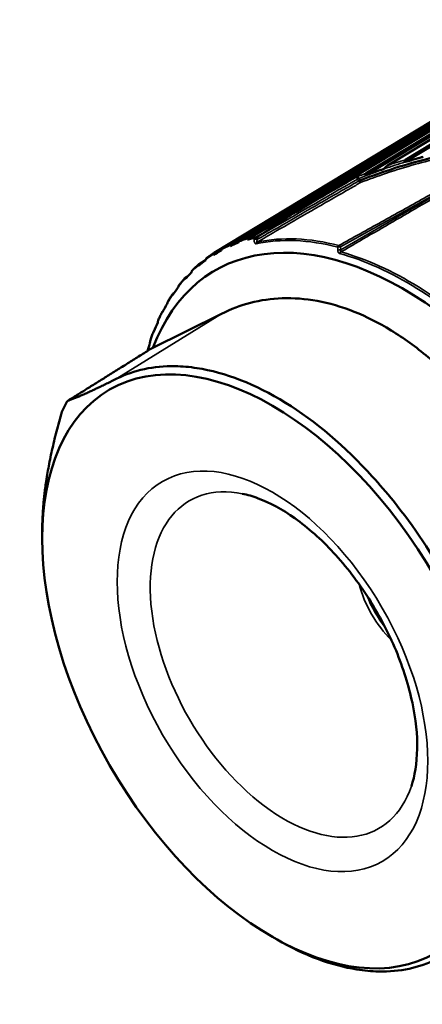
# Model space of a CAD drawing. Header units: millimetres. Extents: x 0 to 1891, y -60 to 594.
# Tile 55 of 118: x 665.76 to 672.49, y 169.54 to 186.03. Entities that reach past the tile are written whole.
import ezdxf

# ---------------------------------------------------------------- set-up
doc = ezdxf.new("R2010")
doc.units = ezdxf.units.MM
doc.layers.add('Sichtbar (ISO)', color=7, linetype='Continuous', lineweight=50)
doc.layers.add('Sichtbar schmal (ISO)', color=7, linetype='Continuous', lineweight=35)

msp = doc.modelspace()

# ---------------------------------------------------------------- linework, layer by layer
at = {"layer": 'Sichtbar (ISO)'}
for p, q in [((669.572, 182.349), (675.456, 185.914)), ((669.58, 182.386), (675.432, 185.931)), ((675.602, 185.974), (670.376, 182.808)), ((671.551, 183.425), (675.778, 185.983)), ((671.554, 183.46), (675.755, 186.002)), ((675.934, 186.024), (671.913, 183.59)), ((672.211, 183.65), (676.117, 186.011)), ((672.214, 183.687), (676.094, 186.032)), ((674.996, 185.752), (669.157, 182.212)), ((669.277, 182.241), (675.153, 185.803)), ((669.284, 182.275), (675.129, 185.818)), ((675.289, 185.883), (669.444, 182.341)), ((669.009, 182.125), (674.848, 185.665)), ((671.538, 183.372), (671.538, 183.372)), ((669.852, 182.469), (669.737, 182.401)), ((669.411, 182.296), (669.419, 182.311)), ((669.57, 182.361), (669.572, 182.349)), ((669.002, 182.093), (669.128, 182.169)), ((669.126, 182.166), (669.133, 182.182)), ((669.274, 182.251), (669.277, 182.241)), ((668.758, 181.937), (668.865, 182.002)), ((668.863, 181.998), (668.87, 182.013)), ((668.999, 182.103), (669.002, 182.093)), ((668.624, 181.791), (668.63, 181.807)), ((668.747, 181.916), (668.75, 181.907)), ((668.52, 181.691), (668.522, 181.684)), ((668.53, 181.711), (668.572, 181.736)), ((668.33, 181.45), (668.346, 181.46)), ((668.411, 181.549), (668.415, 181.565)), ((668.224, 181.272), (668.228, 181.288)), ((668.319, 181.432), (668.321, 181.425)), ((668.145, 181.138), (668.147, 181.132)), ((668.156, 181.155), (668.161, 181.158)), ((669.135, 181.107), (667.954, 180.519)), ((668.066, 180.962), (668.069, 180.978)), ((668.001, 180.812), (668.002, 180.808)), ((667.937, 180.621), (667.939, 180.638)), ((666.133, 177.34), (666.133, 177.448)), ((669.987, 170.665), (670.064, 170.62))]:
    msp.add_line(p, q, dxfattribs=at)
for centre, major_axis, ratio, start_param, end_param in [((672.177, 176.38), (-3.148, 5.453), 0.57735, 2.667115, 6.724099), ((675.82, 178.483), (-3.163, 5.478), 0.57735, 0.478782, 0.478807), ((675.767, 178.452), (3.125, -5.413), 0.57735, 3.596904, 3.596936), ((673.832, 184.989), (5.658, 3.039), 0.073539, 3.73806, 3.776987), ((669.729, 182.407), (0.0525, 0.0288), 0.1442, 3.662122, 4.668287), ((669.715, 182.397), (0.0389, 0.0185), 0.140531, 5.05463, 5.245098), ((673.548, 184.848), (5.507, 3.306), 0.006111, 3.737599, 3.776526), ((673.286, 184.667), (5.342, 3.565), 0.06129, 2.503893, 2.542821), ((673.049, 184.449), (5.164, 3.819), 0.128204, 2.497865, 2.536793), ((672.838, 184.194), (4.969, 4.069), 0.194173, 2.488469, 2.527397), ((672.654, 183.904), (4.757, 4.315), 0.258746, 2.475533, 2.51446), ((672.5, 183.581), (4.523, 4.559), 0.321484, 2.458807, 2.497734), ((672.376, 183.228), (4.265, 4.802), 0.381956, 2.437962, 2.470309), ((670.356, 175.328), (-2.986, 5.173), 0.57735, 0.336774, 0.388324)]:
    msp.add_ellipse(centre, major_axis=major_axis, ratio=ratio, start_param=start_param, end_param=end_param, dxfattribs=at)
msp.add_ellipse((669.987, 175.115), major_axis=(-2.725, 4.72), ratio=0.57735, dxfattribs=at)
msp.add_open_spline([(673.05, 183.804), (672.873, 183.772), (672.617, 183.713), (672.044, 183.556), (671.659, 183.419), (671.456, 183.341)], degree=3, dxfattribs=at)
for points, knots in [([(672.214, 183.687), (672.21, 183.684), (672.206, 183.681), (672.203, 183.675), (672.202, 183.672), (672.201, 183.667), (672.202, 183.664), (672.204, 183.659), (672.205, 183.657), (672.208, 183.653), (672.209, 183.652), (672.211, 183.65)], [0.000001, 0.000001, 0.000001, 0.000001, 0.00391142, 0.00391142, 0.0066452, 0.0066452, 0.00929907, 0.00929907, 0.01128934, 0.01128934, 0.01301179, 0.01301179, 0.01301179, 0.01301179]), ([(672.395, 183.702), (672.364, 183.693), (672.334, 183.685), (672.272, 183.667), (672.242, 183.659), (672.211, 183.65)], [-0.03952304, -0.03952304, -0.03952304, -0.03952304, -0.01970759, -0.01970759, -0.00009597, -0.00009597, -0.00009597, -0.00009597]), ([(672.395, 183.702), (672.415, 183.708), (672.434, 183.713), (672.473, 183.724), (672.492, 183.73), (672.512, 183.735)], [0.00001861, 0.00001861, 0.00001861, 0.00001861, 0.01246983, 0.01246983, 0.02495787, 0.02495787, 0.02495787, 0.02495787]), ([(671.554, 183.46), (671.549, 183.457), (671.546, 183.454), (671.542, 183.448), (671.541, 183.446), (671.541, 183.441), (671.541, 183.438), (671.543, 183.434), (671.545, 183.432), (671.548, 183.428), (671.549, 183.427), (671.551, 183.425)], [0.000001, 0.000001, 0.000001, 0.000001, 0.00393861, 0.00393861, 0.00669258, 0.00669258, 0.00935029, 0.00935029, 0.01126182, 0.01126182, 0.01327002, 0.01327002, 0.01327002, 0.01327002]), ([(671.855, 183.534), (671.836, 183.528), (671.817, 183.521), (671.78, 183.508), (671.76, 183.501), (671.729, 183.489), (671.716, 183.485), (671.679, 183.471), (671.654, 183.462), (671.604, 183.444), (671.577, 183.434), (671.551, 183.425)], [-0.06618955, -0.06618955, -0.06618955, -0.06618955, -0.05388242, -0.05388242, -0.04152178, -0.04152178, -0.03296764, -0.03296764, -0.01696011, -0.01696011, -0.00000093, -0.00000093, -0.00000093, -0.00000093]), ([(671.855, 183.534), (671.864, 183.546), (671.875, 183.558), (671.89, 183.572), (671.895, 183.577), (671.905, 183.584), (671.909, 183.587), (671.913, 183.59)], [0.00032124, 0.00032124, 0.00032124, 0.00032124, 0.00927861, 0.00927861, 0.01348566, 0.01348566, 0.01706073, 0.01706073, 0.01706073, 0.01706073]), ([(669.852, 182.469), (669.944, 182.531), (670.042, 182.596), (670.202, 182.7), (670.264, 182.739), (670.342, 182.788), (670.359, 182.798), (670.376, 182.808)], [-0.1731541, -0.1731541, -0.1731541, -0.1731541, -0.0976685, -0.0976685, -0.0488343, -0.0488343, -0.0352948, -0.0352948, -0.0352948, -0.0352948]), ([(669.419, 182.311), (669.419, 182.312), (669.42, 182.313), (669.424, 182.32), (669.428, 182.326), (669.436, 182.335), (669.44, 182.338), (669.444, 182.341)], [-0.007986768, -0.007986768, -0.007986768, -0.007986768, -0.00724657, -0.00724657, -0.003321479, -0.003321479, -0.000173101, -0.000173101, -0.000173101, -0.000173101]), ([(669.58, 182.386), (669.577, 182.384), (669.574, 182.38), (669.57, 182.373), (669.569, 182.368), (669.57, 182.363), (669.57, 182.362), (669.57, 182.361)], [-0.071182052, -0.071182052, -0.071182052, -0.071182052, -0.068033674, -0.068033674, -0.064108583, -0.064108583, -0.063368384, -0.063368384, -0.063368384, -0.063368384]), ([(669.009, 182.125), (669.001, 182.12), (668.993, 182.114), (668.977, 182.104), (668.969, 182.098), (668.953, 182.087), (668.945, 182.082), (668.929, 182.071), (668.921, 182.065), (668.905, 182.054), (668.898, 182.048), (668.89, 182.043)], [5.56172896, 5.56172896, 5.56172896, 5.56172896, 5.56922526, 5.56922526, 5.57672156, 5.57672156, 5.58421786, 5.58421786, 5.59171416, 5.59171416, 5.59921046, 5.59921046, 5.59921046, 5.59921046]), ([(669.009, 182.125), (669.006, 182.123), (669.003, 182.12), (668.999, 182.113), (668.998, 182.109), (668.999, 182.104), (668.999, 182.103), (668.999, 182.103)], [-0.071182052, -0.071182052, -0.071182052, -0.071182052, -0.068033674, -0.068033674, -0.064108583, -0.064108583, -0.063368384, -0.063368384, -0.063368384, -0.063368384]), ([(669.133, 182.182), (669.134, 182.183), (669.134, 182.184), (669.138, 182.191), (669.142, 182.197), (669.149, 182.206), (669.153, 182.21), (669.157, 182.212)], [-0.007986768, -0.007986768, -0.007986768, -0.007986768, -0.00724657, -0.00724657, -0.003321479, -0.003321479, -0.000173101, -0.000173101, -0.000173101, -0.000173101]), ([(669.284, 182.275), (669.281, 182.273), (669.277, 182.27), (669.274, 182.263), (669.273, 182.258), (669.274, 182.253), (669.274, 182.252), (669.274, 182.251)], [-0.071182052, -0.071182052, -0.071182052, -0.071182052, -0.068033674, -0.068033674, -0.064108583, -0.064108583, -0.063368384, -0.063368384, -0.063368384, -0.063368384]), ([(668.87, 182.013), (668.87, 182.015), (668.87, 182.016), (668.874, 182.023), (668.877, 182.03), (668.884, 182.038), (668.887, 182.041), (668.89, 182.043)], [-0.007986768, -0.007986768, -0.007986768, -0.007986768, -0.00724657, -0.00724657, -0.003321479, -0.003321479, -0.000882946, -0.000882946, -0.000882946, -0.000882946]), ([(668.63, 181.807), (668.63, 181.809), (668.631, 181.81), (668.633, 181.817), (668.637, 181.824), (668.642, 181.831), (668.644, 181.832), (668.645, 181.834)], [-0.007986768, -0.007986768, -0.007986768, -0.007986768, -0.00724657, -0.00724657, -0.003321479, -0.003321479, -0.00194156, -0.00194156, -0.00194156, -0.00194156]), ([(668.753, 181.934), (668.746, 181.927), (668.739, 181.921), (668.724, 181.908), (668.717, 181.901), (668.702, 181.888), (668.695, 181.881), (668.681, 181.868), (668.673, 181.861), (668.659, 181.848), (668.652, 181.841), (668.645, 181.834)], [5.64433654, 5.64433654, 5.64433654, 5.64433654, 5.65186757, 5.65186757, 5.6593986, 5.6593986, 5.66692963, 5.66692963, 5.67446066, 5.67446066, 5.68199169, 5.68199169, 5.68199169, 5.68199169]), ([(668.758, 181.937), (668.754, 181.934), (668.751, 181.931), (668.747, 181.925), (668.746, 181.921), (668.747, 181.917), (668.747, 181.916), (668.747, 181.916)], [-0.071182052, -0.071182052, -0.071182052, -0.071182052, -0.068033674, -0.068033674, -0.064108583, -0.064108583, -0.063368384, -0.063368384, -0.063368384, -0.063368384]), ([(668.523, 181.705), (668.517, 181.698), (668.51, 181.69), (668.497, 181.675), (668.49, 181.667), (668.477, 181.652), (668.471, 181.644), (668.458, 181.628), (668.452, 181.62), (668.439, 181.604), (668.433, 181.596), (668.426, 181.588)], [5.72685734, 5.72685734, 5.72685734, 5.72685734, 5.73445626, 5.73445626, 5.74205518, 5.74205518, 5.7496541, 5.7496541, 5.75725301, 5.75725301, 5.76485193, 5.76485193, 5.76485193, 5.76485193]), ([(668.53, 181.711), (668.527, 181.709), (668.524, 181.706), (668.52, 181.7), (668.519, 181.696), (668.52, 181.693), (668.52, 181.692), (668.52, 181.691)], [-0.071182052, -0.071182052, -0.071182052, -0.071182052, -0.068033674, -0.068033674, -0.064108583, -0.064108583, -0.063368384, -0.063368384, -0.063368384, -0.063368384]), ([(668.415, 181.565), (668.416, 181.566), (668.416, 181.568), (668.419, 181.575), (668.422, 181.582), (668.426, 181.587), (668.426, 181.588), (668.426, 181.588)], [-0.007986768, -0.007986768, -0.007986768, -0.007986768, -0.00724657, -0.00724657, -0.003321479, -0.003321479, -0.002976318, -0.002976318, -0.002976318, -0.002976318]), ([(668.228, 181.288), (668.228, 181.289), (668.229, 181.291), (668.23, 181.297), (668.233, 181.303), (668.236, 181.307)], [-0.007986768, -0.007986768, -0.007986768, -0.007986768, -0.00724657, -0.00724657, -0.003990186, -0.003990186, -0.003990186, -0.003990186]), ([(668.321, 181.442), (668.315, 181.433), (668.309, 181.424), (668.297, 181.407), (668.291, 181.398), (668.28, 181.38), (668.274, 181.371), (668.263, 181.353), (668.258, 181.344), (668.246, 181.326), (668.241, 181.317), (668.235, 181.307)], [5.80931205, 5.80931205, 5.80931205, 5.80931205, 5.81700324, 5.81700324, 5.82469443, 5.82469443, 5.83238562, 5.83238562, 5.8400768, 5.8400768, 5.84776799, 5.84776799, 5.84776799, 5.84776799]), ([(668.33, 181.45), (668.326, 181.448), (668.323, 181.445), (668.319, 181.439), (668.318, 181.436), (668.319, 181.433), (668.319, 181.432), (668.319, 181.432)], [-0.071182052, -0.071182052, -0.071182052, -0.071182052, -0.068033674, -0.068033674, -0.064108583, -0.064108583, -0.063368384, -0.063368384, -0.063368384, -0.063368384]), ([(674.756, 177.625), (674.479, 178.129), (674.172, 178.612), (673.449, 179.564), (673.033, 180.013), (672.39, 180.549), (672.183, 180.699), (671.767, 180.954), (671.559, 181.059), (670.933, 181.308), (670.529, 181.378), (669.781, 181.353), (669.443, 181.26), (669.135, 181.107)], [0.000001, 0.000001, 0.000001, 0.000001, 0.345055, 0.345055, 0.730328, 0.730328, 0.907196, 0.907196, 1.083674, 1.083674, 1.445653, 1.445653, 1.801204, 1.801204, 1.801204, 1.801204]), ([(668.146, 181.145), (668.141, 181.135), (668.136, 181.125), (668.126, 181.105), (668.121, 181.095), (668.111, 181.075), (668.106, 181.065), (668.097, 181.045), (668.092, 181.035), (668.083, 181.014), (668.078, 181.004), (668.074, 180.993)], [5.891725, 5.891725, 5.891725, 5.891725, 5.89952308, 5.89952308, 5.90732116, 5.90732116, 5.91511924, 5.91511924, 5.92291732, 5.92291732, 5.9307154, 5.9307154, 5.9307154, 5.9307154]), ([(668.156, 181.155), (668.153, 181.152), (668.149, 181.15), (668.145, 181.145), (668.145, 181.142), (668.145, 181.139), (668.145, 181.138), (668.145, 181.138)], [-0.071182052, -0.071182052, -0.071182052, -0.071182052, -0.068033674, -0.068033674, -0.064108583, -0.064108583, -0.063368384, -0.063368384, -0.063368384, -0.063368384]), ([(668.069, 180.978), (668.069, 180.979), (668.069, 180.981), (668.071, 180.986), (668.072, 180.99), (668.074, 180.993)], [-0.007986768, -0.007986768, -0.007986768, -0.007986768, -0.00724657, -0.00724657, -0.004883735, -0.004883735, -0.004883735, -0.004883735]), ([(668.001, 180.817), (667.996, 180.806), (667.992, 180.795), (667.984, 180.773), (667.98, 180.762), (667.972, 180.739), (667.968, 180.728), (667.96, 180.706), (667.957, 180.694), (667.949, 180.672), (667.945, 180.66), (667.942, 180.649)], [5.97411877, 5.97411877, 5.97411877, 5.97411877, 5.98202962, 5.98202962, 5.98994047, 5.98994047, 5.99785133, 5.99785133, 6.00576218, 6.00576218, 6.01367303, 6.01367303, 6.01367303, 6.01367303]), ([(668.01, 180.826), (668.007, 180.824), (668.005, 180.822), (668.001, 180.818), (668, 180.815), (668, 180.813), (668, 180.813), (668.001, 180.812)], [-0.0705584, -0.0705584, -0.0705584, -0.0705584, -0.068033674, -0.068033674, -0.064108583, -0.064108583, -0.063368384, -0.063368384, -0.063368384, -0.063368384]), ([(667.939, 180.638), (667.939, 180.639), (667.939, 180.64), (667.94, 180.644), (667.941, 180.646), (667.942, 180.649)], [-0.007986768, -0.007986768, -0.007986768, -0.007986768, -0.00724657, -0.00724657, -0.005679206, -0.005679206, -0.005679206, -0.005679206]), ([(672.938, 176.579), (672.668, 177.071), (672.355, 177.54), (671.896, 178.112), (671.779, 178.249), (671.2, 178.885), (670.706, 179.305), (669.701, 179.927), (669.197, 180.123), (668.599, 180.215), (668.477, 180.226), (668.001, 180.234), (667.672, 180.163), (667.383, 180.019)], [0.000001, 0.000001, 0.000001, 0.000001, 0.336889, 0.336889, 0.448865, 0.448865, 0.874126, 0.874126, 1.299358, 1.299358, 1.410685, 1.410685, 1.745596, 1.745596, 1.745596, 1.745596]), ([(672.312, 173.192), (672.369, 173.36), (672.405, 173.571), (672.413, 174.049), (672.387, 174.313), (672.269, 174.871), (672.177, 175.168), (671.931, 175.76), (671.776, 176.056), (671.422, 176.613), (671.221, 176.874), (670.801, 177.329), (670.58, 177.524), (670.15, 177.83), (669.941, 177.942), (669.656, 178.048), (669.567, 178.074), (669.484, 178.09)], [2.860999, 2.860999, 2.860999, 2.860999, 3.160037, 3.160037, 3.447642, 3.447642, 3.740789, 3.740789, 4.038599, 4.038599, 4.337395, 4.337395, 4.633205, 4.633205, 4.923053, 4.923053, 5.065935, 5.065935, 5.065935, 5.065935]), ([(670.064, 170.62), (670.52, 170.357), (670.972, 170.188), (671.524, 170.101), (671.645, 170.09), (672.119, 170.08), (672.447, 170.15), (672.735, 170.294)], [0.9133089, 0.9133089, 0.9133089, 0.9133089, 1.2993584, 1.2993584, 1.4106845, 1.4106845, 1.7455959, 1.7455959, 1.7455959, 1.7455959])]:
    msp.add_open_spline(points, degree=3, knots=knots, dxfattribs=at)
for points, weights in [([(669.572, 182.349), (669.628, 182.363), (669.685, 182.378)], [1.69312184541, 1.69337500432, 1.69322830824]), ([(667.954, 180.519), (667.235, 180.069), (666.551, 179.641)], [1.00009121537, 1.00025746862, 1.00015185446]), ([(667.383, 180.019), (666.842, 179.75), (666.551, 179.641)], [1.27927488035, 1.27927488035, 1.2314661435]), ([(666.133, 177.448), (666.133, 178.324), (666.462, 179.463)], [1.27518107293, 1.28009758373, 1.23096562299])]:
    msp.add_rational_spline(points, weights, degree=2, dxfattribs=at)
at = {"layer": 'Sichtbar schmal (ISO)'}
for p, q in [((671.127, 182.228), (673.268, 183.421)), ((673.268, 183.421), (671.129, 182.176)), ((671.426, 183.327), (671.408, 183.361)), ((671.456, 183.341), (671.438, 183.375)), ((669.683, 182.349), (669.685, 182.378)), ((669.738, 182.354), (669.741, 182.396)), ((671.129, 182.176), (671.127, 182.228)), ((667.383, 180.019), (669.135, 181.107))]:
    msp.add_line(p, q, dxfattribs=at)
for centre, major_axis, ratio, start_param, end_param in [((674.434, 174.395), (-4.922, -8.52), 0.94128, 3.930233, 3.963302), ((675.557, 178.331), (-3.183, 5.513), 0.57735, 0.118508, 0.11851), ((1127.968, -433.347), (-636.229, 454.641), 0.843152, 5.916603, 5.919451), ((1015.542, -576.25), (-128.121, 835.883), 0.849054, 0.318856, 0.320471), ((671.424, 183.383), (-0.0439, -0.024), 0.273129, 1.065104, 1.746368), ((671.441, 183.349), (-0.0443, -0.0233), 0.275688, 1.069878, 1.751256), ((671.441, 183.349), (0.0249, -0.0434), 0.501647, 4.938034, 6.067106), ((671.441, 183.349), (0.0181, -0.0466), 0.21576, 0.191175, 1.319151), ((672.355, 176.482), (-3.274, 5.67), 0.57735, 6.143257, 6.184814), ((672.379, 176.496), (-3.281, 5.683), 0.57735, 6.145305, 6.182766), ((669.722, 182.332), (0.0498, -0.0044), 0.481637, 1.294557, 2.524117), ((672.288, 176.443), (-3.226, 5.588), 0.57735, 5.766101, 6.097136), ((669.753, 182.262), (-0.0103, 0.0489), 0.802408, 0.273321, 1.041265), ((669.726, 182.374), (0.0498, -0.0044), 0.481637, 1.29455, 1.518735), ((672.312, 176.457), (-3.234, 5.601), 0.57735, 5.766101, 6.097136), ((669.726, 182.374), (0.0251, -0.0432), 0.502498, 1.793937, 1.939713), ((672.355, 176.482), (-3.274, 5.67), 0.57735, 6.225931, 6.267488), ((672.379, 176.496), (-3.281, 5.683), 0.57735, 6.227979, 6.265439), ((671.11, 182.205), (0.0126, 0.0484), 0.709751, 0.627584, 1.395529), ((671.112, 182.154), (0.05, 0.0021), 0.469268, 1.206112, 2.233791), ((671.11, 182.205), (-0.0244, 0.0437), 0.530305, 4.95574, 5.773493), ((671.143, 182.098), (-0.0135, -0.0482), 0.703289, 3.794248, 4.549975), ((672.24, 176.416), (-3.193, 5.53), 0.57735, 5.172307, 5.750315), ((672.264, 176.43), (3.2, -5.542), 0.57735, 2.030714, 2.608723), ((672.355, 176.482), (-3.274, 5.67), 0.57735, 0.025419, 0.066976), ((672.355, 176.482), (-3.274, 5.67), 0.57735, 0.108092, 0.149649), ((672.355, 176.482), (-3.274, 5.67), 0.57735, 0.190766, 0.232323), ((672.355, 176.482), (-3.274, 5.67), 0.57735, 0.273439, 0.314996), ((672.355, 176.482), (-3.274, 5.67), 0.57735, 0.356113, 0.39767), ((672.355, 176.482), (3.274, -5.67), 0.57735, 3.580379, 3.621936), ((670.183, 175.228), (-1.585, 2.745), 0.57735, 5.814857, 9.893107), ((672.283, 176.44), (-0.637, 1.103), 0.57735, 1.131242, 2.010351), ((672.316, 176.459), (0.613, -1.062), 0.57735, 4.459604, 4.965174)]:
    msp.add_ellipse(centre, major_axis=major_axis, ratio=ratio, start_param=start_param, end_param=end_param, dxfattribs=at)
msp.add_ellipse((669.987, 175.115), major_axis=(1.838, -3.183), ratio=0.57735, dxfattribs=at)
for points, knots in [([(671.134, 182.142), (671.465, 182.335), (672.128, 182.72), (673.12, 183.297), (673.78, 183.681), (674.109, 183.872)], [0.0000063, 0.0000063, 0.0000063, 0.0000063, 0.3333333, 0.6666667, 1, 1, 1, 1]), ([(671.461, 183.304), (671.606, 183.36), (671.751, 183.413), (671.898, 183.462), (672.058, 183.516), (672.219, 183.565), (672.381, 183.61), (672.522, 183.649), (672.665, 183.685), (672.808, 183.717), (672.933, 183.745), (673.059, 183.77), (673.185, 183.792), (673.296, 183.811), (673.407, 183.828), (673.519, 183.842), (673.617, 183.855), (673.715, 183.866), (673.813, 183.874), (673.893, 183.881), (673.973, 183.886), (674.053, 183.89)], [0, 0, 0, 0, 0.172655, 0.172655, 0.172655, 0.360933, 0.360933, 0.360933, 0.525522, 0.525522, 0.525522, 0.669787, 0.669787, 0.669787, 0.796971, 0.796971, 0.796971, 0.908883, 0.908883, 0.908883, 1, 1, 1, 1]), ([(671.855, 183.534), (671.916, 183.554), (671.977, 183.574), (672.037, 183.593), (672.096, 183.612), (672.154, 183.631), (672.211, 183.65)], [0.0000038, 0.0000038, 0.0000038, 0.0000038, 0.5, 0.5, 0.5, 0.9993702, 0.9993702, 0.9993702, 0.9993702]), ([(673.242, 183.442), (673.003, 183.309), (672.525, 183.043), (671.811, 182.645), (671.337, 182.381), (671.1, 182.249)], [0, 0, 0, 0, 0.3333333, 0.6666667, 1, 1, 1, 1]), ([(671.438, 183.375), (671.509, 183.403), (671.58, 183.43), (671.649, 183.457), (671.719, 183.483), (671.787, 183.509), (671.855, 183.534)], [0, 0, 0, 0, 0.5, 0.5, 0.5, 1, 1, 1, 1]), ([(669.733, 182.307), (669.833, 182.365), (669.934, 182.423), (670.034, 182.482), (670.237, 182.599), (670.439, 182.716), (670.642, 182.832), (670.861, 182.959), (671.08, 183.085), (671.299, 183.21), (671.353, 183.242), (671.407, 183.273), (671.461, 183.304)], [0, 0, 0, 0, 0.1748053, 0.1748053, 0.1748053, 0.5264095, 0.5264095, 0.5264095, 0.9062147, 0.9062147, 0.9062147, 1, 1, 1, 1]), ([(671.426, 183.327), (671.372, 183.296), (671.097, 183.14), (670.623, 182.865), (670.115, 182.57), (669.824, 182.404), (669.738, 182.354)], [0, 0, 0, 0, 0.096072, 0.485137, 0.845313, 1, 1, 1, 1]), ([(671.399, 183.399), (671.399, 183.399), (671.399, 183.398), (671.399, 183.397), (671.399, 183.396), (671.399, 183.395), (671.399, 183.393), (671.399, 183.392), (671.399, 183.391), (671.4, 183.389), (671.4, 183.388), (671.4, 183.386), (671.401, 183.384), (671.401, 183.383), (671.402, 183.381), (671.402, 183.379), (671.402, 183.378), (671.403, 183.376), (671.404, 183.374), (671.404, 183.372), (671.405, 183.37), (671.405, 183.368), (671.406, 183.366), (671.407, 183.363), (671.408, 183.361)], [0, 0, 0, 0, 0.139638, 0.139638, 0.139638, 0.271564, 0.271564, 0.271564, 0.399448, 0.399448, 0.399448, 0.523241, 0.523241, 0.523241, 0.64035, 0.64035, 0.64035, 0.752795, 0.752795, 0.752795, 0.869002, 0.869002, 0.869002, 1, 1, 1, 1]), ([(671.438, 183.375), (671.436, 183.377), (671.434, 183.379), (671.433, 183.381), (671.431, 183.383), (671.43, 183.384), (671.428, 183.386), (671.427, 183.387), (671.426, 183.387), (671.425, 183.388), (671.425, 183.389), (671.424, 183.389), (671.423, 183.39), (671.422, 183.391), (671.42, 183.392), (671.419, 183.393), (671.417, 183.394), (671.415, 183.395), (671.414, 183.396), (671.413, 183.396), (671.413, 183.396), (671.413, 183.396), (671.412, 183.397), (671.41, 183.397), (671.409, 183.398), (671.407, 183.398), (671.406, 183.399), (671.404, 183.399), (671.402, 183.399), (671.401, 183.399), (671.399, 183.399)], [0, 0, 0, 0, 0.136877, 0.136877, 0.136877, 0.261433, 0.261433, 0.261433, 0.333333, 0.333333, 0.333333, 0.384496, 0.384496, 0.384496, 0.514248, 0.514248, 0.514248, 0.644335, 0.644335, 0.644335, 0.666667, 0.666667, 0.666667, 0.765971, 0.765971, 0.765971, 0.88218, 0.88218, 0.88218, 1, 1, 1, 1]), ([(669.733, 182.307), (669.73, 182.306), (669.727, 182.307), (669.725, 182.31), (669.724, 182.314), (669.725, 182.32), (669.726, 182.327), (669.729, 182.335), (669.733, 182.344), (669.736, 182.35), (669.738, 182.354)], [0, 0, 0, 0, 0.1454496, 0.2714145, 0.3881844, 0.5037623, 0.6205557, 0.7402674, 0.8658893, 0.9999841, 0.9999841, 0.9999841, 0.9999841]), ([(671.127, 182.228), (671.121, 182.228), (671.116, 182.228), (671.11, 182.228), (671.105, 182.228), (671.099, 182.227), (671.093, 182.226), (671.088, 182.225), (671.083, 182.224), (671.078, 182.222)], [0, 0, 0, 0, 0.3333333, 0.3333333, 0.3333333, 0.6666667, 0.6666667, 0.6666667, 1, 1, 1, 1]), ([(671.078, 182.222), (671.079, 182.216), (671.079, 182.21), (671.079, 182.205), (671.079, 182.199), (671.079, 182.194), (671.08, 182.188), (671.08, 182.182), (671.08, 182.177), (671.08, 182.171)], [0, 0, 0, 0, 0.3333333, 0.3333333, 0.3333333, 0.6666667, 0.6666667, 0.6666667, 1, 1, 1, 1]), ([(671.112, 182.115), (671.111, 182.116), (671.11, 182.116), (671.108, 182.117), (671.107, 182.117), (671.106, 182.118), (671.105, 182.118), (671.104, 182.119), (671.103, 182.12), (671.102, 182.12), (671.101, 182.121), (671.1, 182.122), (671.099, 182.123), (671.098, 182.123), (671.098, 182.124), (671.097, 182.124), (671.096, 182.125), (671.096, 182.125), (671.095, 182.126), (671.094, 182.127), (671.093, 182.128), (671.092, 182.129), (671.091, 182.131), (671.09, 182.132), (671.089, 182.134), (671.088, 182.136), (671.087, 182.138), (671.087, 182.14), (671.086, 182.142), (671.085, 182.144), (671.085, 182.146), (671.084, 182.148), (671.084, 182.151), (671.083, 182.154), (671.082, 182.156), (671.082, 182.159), (671.082, 182.162), (671.081, 182.165), (671.081, 182.168), (671.08, 182.171)], [0, 0, 0, 0, 0.074829, 0.074829, 0.074829, 0.14418, 0.14418, 0.14418, 0.213622, 0.213622, 0.213622, 0.289044, 0.289044, 0.289044, 0.333333, 0.333333, 0.333333, 0.373191, 0.373191, 0.373191, 0.466337, 0.466337, 0.466337, 0.563095, 0.563095, 0.563095, 0.666667, 0.666667, 0.666667, 0.747144, 0.747144, 0.747144, 0.832769, 0.832769, 0.832769, 0.91652, 0.91652, 0.91652, 1, 1, 1, 1]), ([(671.133, 182.142), (671.133, 182.142), (671.132, 182.143), (671.13, 182.144), (671.129, 182.145), (671.127, 182.146), (671.126, 182.148), (671.125, 182.15), (671.125, 182.153), (671.125, 182.157), (671.125, 182.161), (671.126, 182.165), (671.127, 182.171), (671.128, 182.174), (671.129, 182.176)], [0.0007086, 0.0007086, 0.0007086, 0.0007086, 0.0634386, 0.1216764, 0.1793796, 0.2412712, 0.3092299, 0.3844116, 0.4669793, 0.5569727, 0.6547361, 0.7607816, 0.8755265, 1, 1, 1, 1])]:
    msp.add_open_spline(points, degree=3, knots=knots, dxfattribs=at)
for points in [[(671.554, 183.46), (671.502, 183.44), (671.451, 183.42), (671.399, 183.399)], [(669.714, 182.28), (669.711, 182.279), (669.705, 182.279), (669.696, 182.282), (669.689, 182.291), (669.684, 182.305), (669.681, 182.324), (669.682, 182.34), (669.683, 182.349)]]:
    msp.add_open_spline(points, degree=3, dxfattribs=at)

doc.saveas('drawing.dxf')
